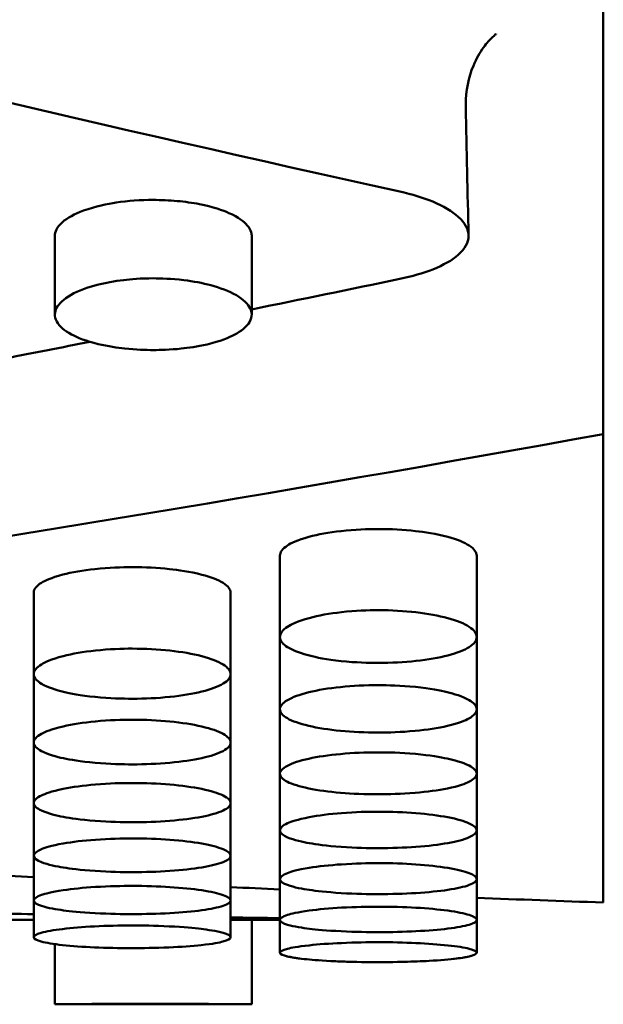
# Model space of a CAD drawing. Header units: millimetres. Extents: x 0 to 420, y 0 to 297.
# Tile 22 of 93: x 194.04 to 196.12, y 139.31 to 142.81. Entities that reach past the tile are written whole.
import ezdxf

# ---------------------------------------------------------------- set-up
doc = ezdxf.new("R2010")
doc.units = ezdxf.units.MM
doc.header["$LTSCALE"] = 0.75
doc.layers.add('Visible', color=7, linetype='Continuous', lineweight=50)

msp = doc.modelspace()

# ---------------------------------------------------------------- linework, layer by layer
at = {"layer": 'Visible', "extrusion": (0, 1, 0)}
for p, q in [((196.1199, 142.4668), (196.1199, 142.859)), ((196.1199, 142.4668), (196.1199, 141.814)), ((194.17, 141.7594), (194.17, 142.0392)), ((194.8698, 142.0393), (194.8698, 141.7596)), ((196.1199, 141.814), (196.1199, 141.3355)), ((196.1199, 139.6704), (196.1199, 141.3355)), ((194.97, 140.6137), (194.97, 140.903)), ((195.6698, 140.9029), (195.6698, 140.6137)), ((194.095, 140.4818), (194.095, 140.7721)), ((194.7948, 140.7721), (194.7948, 140.4818)), ((194.97, 140.3573), (194.97, 140.6137)), ((195.6698, 140.6137), (195.6698, 140.3573)), ((194.095, 140.2388), (194.095, 140.4818)), ((194.7948, 140.4818), (194.7948, 140.2388)), ((194.97, 140.1281), (194.97, 140.3573)), ((195.6698, 140.3573), (195.6698, 140.1281)), ((194.095, 140.0236), (194.095, 140.2388)), ((194.7948, 140.2388), (194.7948, 140.0236)), ((194.97, 139.9265), (194.97, 140.1281)), ((195.6698, 140.1281), (195.6698, 139.9265)), ((194.095, 139.8364), (194.095, 140.0236)), ((194.7948, 140.0236), (194.7948, 139.8364)), ((194.97, 139.7534), (194.97, 139.9265)), ((195.6698, 139.9265), (195.6698, 139.7534)), ((194.095, 139.6774), (194.095, 139.8364)), ((194.7948, 139.8364), (194.7948, 139.6774)), ((194.97, 139.6085), (194.97, 139.7534)), ((195.6698, 139.7534), (195.6698, 139.6085)), ((194.095, 139.547), (194.095, 139.6774)), ((194.7948, 139.6774), (194.7948, 139.547)), ((194.095, 139.6086), (193.9948, 139.6086)), ((194.97, 139.6086), (194.8698, 139.6086)), ((194.8698, 139.6086), (194.8698, 139.3086)), ((194.97, 139.492), (194.97, 139.6085)), ((195.6698, 139.6085), (195.6698, 139.492)), ((194.095, 139.547), (194.095, 139.547)), ((194.17, 139.3086), (194.17, 139.5225)), ((194.8698, 139.3086), (194.17, 139.3086))]:
    msp.add_line(p, q, dxfattribs=at)
at = {"layer": 'Visible'}
for centre, radius, start, end in [((195.0703, 139.7815), 0.3115, 254.9969, 264.5031), ((195.3006, 142.4388), 2.9802, 267.2297, 268.6405), ((194.5195, 103.6565), 35.6539, 89.99933, 90.56162), ((194.5201, 103.6081), 35.7022, 89.43877, 90.00034)]:
    msp.add_arc(centre, radius, start, end, dxfattribs=at)
at = {"layer": 'Visible', "extrusion": (-2e-16, 0, -1)}
msp.add_ellipse((196.1306, 142.5059), major_axis=(0.5, 0), ratio=0.932472, start_param=3.126277, end_param=3.141593, dxfattribs=at)
at = {"layer": 'Visible'}
for points in [[(189.2252, 143.7324), (191.2821, 143.1647), (193.3391, 142.6521), (195.396, 142.1973)], [(195.6579, 142.6444), (195.6407, 142.6028), (195.6306, 142.5542), (195.6306, 142.5059)], [(195.6307, 142.4977), (195.6341, 142.3455), (195.6374, 142.1932), (195.6407, 142.041)], [(195.396, 141.8867), (195.2206, 141.8502), (195.0452, 141.8142), (194.8698, 141.7786)], [(194.2944, 141.6633), (194.1945, 141.6435), (194.0946, 141.6239), (193.9948, 141.6044)], [(196.1199, 141.3355), (193.8112, 140.916), (191.5025, 140.5711), (189.1938, 140.3031)], [(195.6698, 140.9032), (195.6698, 140.9031), (195.6698, 140.903), (195.6697, 140.9029)], [(193.9198, 139.7706), (193.9782, 139.7673), (194.0366, 139.7641), (194.095, 139.7609)], [(194.7948, 139.7251), (194.8532, 139.7223), (194.9116, 139.7196), (194.97, 139.7169)], [(195.6698, 139.6871), (195.8198, 139.6812), (195.9699, 139.6756), (196.1199, 139.6704)], [(193.9198, 139.6323), (193.9782, 139.6311), (194.0366, 139.6299), (194.095, 139.6287)], [(194.7948, 139.6172), (194.8532, 139.6164), (194.9116, 139.6157), (194.97, 139.6151)], [(195.401, 139.4593), (195.4321, 139.4599), (195.4619, 139.461), (195.4898, 139.4625)]]:
    msp.add_open_spline(points, degree=3, dxfattribs=at)
for points, knots in [([(195.7395, 142.7577), (195.7395, 142.7577), (195.7342, 142.7542), (195.7171, 142.7383), (195.7055, 142.7259), (195.6812, 142.692), (195.6683, 142.6696), (195.6578, 142.6444)], [0.04391306, 0.04391306, 0.04391306, 0.04391306, 0.05514785, 0.05514785, 0.06613747, 0.06613747, 0.07807431, 0.07807431, 0.07807431, 0.07807431]), ([(195.396, 141.8867), (195.4398, 141.8958), (195.4794, 141.9072), (195.5519, 141.9358), (195.5826, 141.9533), (195.6283, 141.9935), (195.6407, 142.0164), (195.6407, 142.0628), (195.6284, 142.086), (195.5826, 142.1273), (195.5519, 142.1455), (195.4794, 142.1755), (195.4398, 142.1876), (195.396, 142.1973)], [-0.1037561, -0.1037561, -0.1037561, -0.1037561, -0.0884612, -0.0884612, -0.0711583, -0.0711583, -0.0518804, -0.0518804, -0.0326022, -0.0326022, -0.0152969, -0.0152969, 0, 0, 0, 0]), ([(194.5199, 142.1675), (194.4744, 142.1676), (194.4297, 142.1644), (194.3571, 142.1534), (194.3146, 142.1452), (194.2395, 142.1176), (194.2143, 142.1039), (194.1771, 142.0709), (194.1701, 142.0542), (194.17, 142.0395), (194.17, 142.0393), (194.17, 142.0392)], [-0.05705674, -0.05705674, -0.05705674, -0.05705674, -0.05080317, -0.05080317, -0.04625434, -0.04625434, -0.04271839, -0.04271839, -0.03879977, -0.03879977, -0.03876518, -0.03876518, -0.03876518, -0.03876518]), ([(194.8698, 142.0393), (194.8698, 142.0394), (194.8698, 142.0395), (194.8697, 142.0442), (194.8698, 142.0586), (194.8427, 142.0906), (194.8231, 142.1061), (194.7672, 142.1306), (194.733, 142.1428), (194.6589, 142.1574), (194.6325, 142.1611), (194.5771, 142.1662), (194.5483, 142.1675), (194.5199, 142.1675)], [-0.09489269, -0.09489269, -0.09489269, -0.09489269, -0.09427145, -0.09427145, -0.05912386, -0.05912386, -0.03339736, -0.03339736, -0.01690709, -0.01690709, -0.00852531, -0.00852531, 0, 0, 0, 0]), ([(194.5199, 141.8889), (194.4751, 141.8889), (194.4399, 141.8858), (194.3812, 141.879), (194.3495, 141.8731), (194.2867, 141.8569), (194.2538, 141.8451), (194.2002, 141.8152), (194.1841, 141.7988), (194.1693, 141.7704), (194.1666, 141.7536), (194.1858, 141.718), (194.2052, 141.7025), (194.2501, 141.6781), (194.2811, 141.6656), (194.359, 141.6469), (194.393, 141.6421), (194.4586, 141.635), (194.4932, 141.634), (194.5199, 141.634)], [-0.06023169, -0.06023169, -0.06023169, -0.06023169, -0.05539238, -0.05539238, -0.04889183, -0.04889183, -0.04128024, -0.04128024, -0.03324753, -0.03324753, -0.0261462, -0.0261462, -0.01930858, -0.01930858, -0.01303861, -0.01303861, -0.007996, -0.007996, -0.000001, -0.000001, -0.000001, -0.000001]), ([(194.5199, 141.634), (194.5451, 141.634), (194.579, 141.6349), (194.6437, 141.6417), (194.6768, 141.6463), (194.759, 141.6653), (194.7898, 141.6786), (194.8326, 141.701), (194.8521, 141.7164), (194.8743, 141.7538), (194.8695, 141.7713), (194.8568, 141.7981), (194.8402, 141.8142), (194.7893, 141.8438), (194.7564, 141.8557), (194.6953, 141.8721), (194.6628, 141.8783), (194.5844, 141.8878), (194.5462, 141.8888), (194.5199, 141.8889)], [-0.04147592, -0.04147592, -0.04147592, -0.04147592, -0.0386805, -0.0386805, -0.03694883, -0.03694883, -0.03451581, -0.03451581, -0.03123856, -0.03123856, -0.02725023, -0.02725023, -0.02091764, -0.02091764, -0.014173, -0.014173, -0.00790387, -0.00790387, -0.000001, -0.000001, -0.000001, -0.000001]), ([(195.3199, 140.9978), (195.2829, 140.9978), (195.2365, 140.9962), (195.1445, 140.9859), (195.1058, 140.9788), (195.031, 140.9585), (195.0094, 140.9473), (194.9792, 140.9278), (194.9702, 140.9156), (194.97, 140.9031), (194.97, 140.903), (194.97, 140.903)], [0, 0, 0, 0, 0.01110795, 0.01110795, 0.02082529, 0.02082529, 0.03319228, 0.03319228, 0.05122609, 0.05122609, 0.05135306, 0.05135306, 0.05135306, 0.05135306]), ([(195.6698, 140.9029), (195.6698, 140.903), (195.6698, 140.9031), (195.6696, 140.914), (195.6626, 140.9263), (195.6255, 140.9507), (195.6002, 140.9608), (195.5252, 140.9812), (195.4827, 140.9873), (195.4101, 140.9955), (195.3653, 140.9978), (195.3199, 140.9978)], [0.03876478, 0.03876478, 0.03876478, 0.03876478, 0.03879934, 0.03879934, 0.04271786, 0.04271786, 0.04625381, 0.04625381, 0.05080288, 0.05080288, 0.05705746, 0.05705746, 0.05705746, 0.05705746]), ([(194.97, 140.903), (194.97, 140.9031), (194.97, 140.9032), (194.97, 140.9033), (194.97, 140.9033), (194.97, 140.9033)], [0.0510844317, 0.0510844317, 0.0510844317, 0.0510844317, 0.0512242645, 0.0512242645, 0.051235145, 0.051235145, 0.051235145, 0.051235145]), ([(194.4449, 140.8623), (194.4079, 140.8622), (194.3615, 140.8607), (194.2695, 140.8509), (194.2308, 140.8442), (194.156, 140.8249), (194.1344, 140.8142), (194.1042, 140.7957), (194.0952, 140.7841), (194.095, 140.7723), (194.095, 140.7722), (194.095, 140.7721)], [0, 0, 0, 0, 0.01110803, 0.01110803, 0.02082541, 0.02082541, 0.03319254, 0.03319254, 0.05122665, 0.05122665, 0.05135363, 0.05135363, 0.05135363, 0.05135363]), ([(194.7948, 140.7721), (194.7948, 140.7722), (194.7948, 140.7723), (194.7946, 140.7826), (194.7876, 140.7943), (194.7505, 140.8174), (194.7252, 140.8271), (194.6502, 140.8465), (194.6077, 140.8523), (194.5351, 140.86), (194.4903, 140.8623), (194.4449, 140.8623)], [0.03876108, 0.03876108, 0.03876108, 0.03876108, 0.03879563, 0.03879563, 0.04271206, 0.04271206, 0.04624643, 0.04624643, 0.05079346, 0.05079346, 0.05704508, 0.05704508, 0.05704508, 0.05704508]), ([(195.3199, 140.5219), (195.2854, 140.5219), (195.2403, 140.5231), (195.1347, 140.5342), (195.0991, 140.5417), (195.0521, 140.5538), (195.0205, 140.5634), (194.9818, 140.5878), (194.9699, 140.5996), (194.9702, 140.6266), (194.9794, 140.639), (195.0099, 140.6587), (195.0319, 140.6701), (195.1073, 140.6905), (195.1461, 140.6976), (195.2382, 140.7079), (195.2841, 140.7094), (195.3199, 140.7094)], [-0.1685905, -0.1685905, -0.1685905, -0.1685905, -0.1359418, -0.1359418, -0.1024572, -0.1024572, -0.0703865, -0.0703865, -0.049943, -0.049943, -0.0321995, -0.0321995, -0.0201285, -0.0201285, -0.0107276, -0.0107276, -0.000001, -0.000001, -0.000001, -0.000001]), ([(195.3199, 140.7094), (195.4135, 140.7094), (195.5011, 140.6992), (195.5673, 140.6811), (195.6003, 140.6721), (195.6255, 140.6618), (195.6431, 140.6502), (195.6607, 140.6385), (195.6696, 140.6264), (195.6698, 140.614), (195.6699, 140.6016), (195.661, 140.5898), (195.6431, 140.5784), (195.6252, 140.567), (195.5997, 140.557), (195.5673, 140.5485), (195.535, 140.54), (195.4973, 140.5335), (195.4538, 140.5288), (195.4102, 140.5242), (195.3659, 140.5219), (195.3199, 140.5219)], [0.5, 0.5, 0.5, 0.5, 0.625, 0.625, 0.625, 0.6875, 0.6875, 0.6875, 0.75, 0.75, 0.75, 0.8125, 0.8125, 0.8125, 0.875, 0.875, 0.875, 0.9375, 0.9375, 0.9375, 1, 1, 1, 1]), ([(194.4449, 140.3947), (194.4104, 140.3948), (194.3653, 140.3959), (194.2597, 140.4064), (194.2242, 140.4135), (194.1771, 140.4249), (194.1455, 140.4341), (194.1068, 140.4572), (194.0949, 140.4684), (194.0952, 140.494), (194.1044, 140.5058), (194.1349, 140.5245), (194.1569, 140.5354), (194.2323, 140.5547), (194.2711, 140.5615), (194.3632, 140.5713), (194.4091, 140.5727), (194.4449, 140.5727)], [-0.1686053, -0.1686053, -0.1686053, -0.1686053, -0.1359499, -0.1359499, -0.1024604, -0.1024604, -0.0703879, -0.0703879, -0.0499437, -0.0499437, -0.0321998, -0.0321998, -0.0201287, -0.0201287, -0.0107277, -0.0107277, -0.000001, -0.000001, -0.000001, -0.000001]), ([(194.4449, 140.5727), (194.5385, 140.5727), (194.6261, 140.563), (194.6923, 140.5458), (194.7253, 140.5372), (194.7506, 140.5274), (194.7681, 140.5164), (194.7857, 140.5054), (194.7946, 140.4938), (194.7948, 140.4821), (194.7949, 140.4703), (194.786, 140.4591), (194.7681, 140.4483), (194.7502, 140.4375), (194.7247, 140.428), (194.6923, 140.42), (194.66, 140.4119), (194.6223, 140.4057), (194.5788, 140.4013), (194.5352, 140.3969), (194.4909, 140.3947), (194.4449, 140.3947)], [0.5, 0.5, 0.5, 0.5, 0.625, 0.625, 0.625, 0.6875, 0.6875, 0.6875, 0.75, 0.75, 0.75, 0.8125, 0.8125, 0.8125, 0.875, 0.875, 0.875, 0.9375, 0.9375, 0.9375, 1, 1, 1, 1]), ([(195.3199, 140.2746), (195.2263, 140.2746), (195.1387, 140.283), (195.0725, 140.2984), (195.0394, 140.3061), (195.0142, 140.315), (194.9966, 140.3251), (194.979, 140.3352), (194.9702, 140.346), (194.97, 140.3571), (194.9699, 140.3682), (194.9787, 140.379), (194.9967, 140.3895), (195.0146, 140.4), (195.0401, 140.4094), (195.0725, 140.4175), (195.1048, 140.4255), (195.1425, 140.4318), (195.186, 140.4362), (195.2295, 140.4407), (195.2739, 140.443), (195.3199, 140.443)], [0.5, 0.5, 0.5, 0.5, 0.625, 0.625, 0.625, 0.6875, 0.6875, 0.6875, 0.75, 0.75, 0.75, 0.8125, 0.8125, 0.8125, 0.875, 0.875, 0.875, 0.9375, 0.9375, 0.9375, 1, 1, 1, 1]), ([(195.3199, 140.443), (195.3544, 140.4429), (195.3995, 140.4417), (195.5051, 140.4311), (195.5406, 140.424), (195.5877, 140.4125), (195.6193, 140.4034), (195.658, 140.3808), (195.6699, 140.3701), (195.6696, 140.3458), (195.6604, 140.3348), (195.6299, 140.3176), (195.6079, 140.3078), (195.5325, 140.2904), (195.4937, 140.2845), (195.4015, 140.2758), (195.3556, 140.2746), (195.3199, 140.2746)], [-0.1685682, -0.1685682, -0.1685682, -0.1685682, -0.1359196, -0.1359196, -0.1024387, -0.1024387, -0.0703766, -0.0703766, -0.0499371, -0.0499371, -0.0321964, -0.0321964, -0.0201268, -0.0201268, -0.0107268, -0.0107268, -0.000001, -0.000001, -0.000001, -0.000001]), ([(194.4449, 140.1613), (194.4104, 140.1613), (194.3653, 140.1623), (194.2597, 140.1717), (194.2242, 140.1779), (194.1771, 140.1881), (194.1455, 140.1962), (194.1068, 140.2168), (194.0949, 140.2268), (194.0952, 140.2496), (194.1044, 140.2602), (194.1349, 140.2769), (194.1569, 140.2866), (194.2323, 140.3039), (194.2711, 140.31), (194.3632, 140.3187), (194.4091, 140.32), (194.4449, 140.32)], [-0.1686237, -0.1686237, -0.1686237, -0.1686237, -0.1359644, -0.1359644, -0.1024721, -0.1024721, -0.0703984, -0.0703984, -0.0499515, -0.0499515, -0.0322044, -0.0322044, -0.0201313, -0.0201313, -0.0107287, -0.0107287, -0.000001, -0.000001, -0.000001, -0.000001]), ([(194.4449, 140.32), (194.5385, 140.32), (194.6261, 140.3113), (194.6923, 140.2959), (194.7253, 140.2882), (194.7506, 140.2795), (194.7681, 140.2696), (194.7857, 140.2598), (194.7946, 140.2495), (194.7948, 140.239), (194.7949, 140.2285), (194.786, 140.2185), (194.7681, 140.2089), (194.7502, 140.1993), (194.7247, 140.1909), (194.6923, 140.1837), (194.66, 140.1766), (194.6223, 140.1711), (194.5788, 140.1671), (194.5352, 140.1632), (194.4909, 140.1613), (194.4449, 140.1613)], [0.5, 0.5, 0.5, 0.5, 0.625, 0.625, 0.625, 0.6875, 0.6875, 0.6875, 0.75, 0.75, 0.75, 0.8125, 0.8125, 0.8125, 0.875, 0.875, 0.875, 0.9375, 0.9375, 0.9375, 1, 1, 1, 1]), ([(195.3199, 140.0551), (195.2263, 140.055), (195.1387, 140.0625), (195.0725, 140.0761), (195.0394, 140.0829), (195.0142, 140.0907), (194.9966, 140.0996), (194.979, 140.1086), (194.9702, 140.1181), (194.97, 140.1279), (194.9699, 140.1378), (194.9787, 140.1473), (194.9967, 140.1567), (195.0146, 140.166), (195.0401, 140.1743), (195.0725, 140.1815), (195.1048, 140.1886), (195.1425, 140.1942), (195.186, 140.1982), (195.2295, 140.2022), (195.2739, 140.2042), (195.3199, 140.2041)], [0.5, 0.5, 0.5, 0.5, 0.625, 0.625, 0.625, 0.6875, 0.6875, 0.6875, 0.75, 0.75, 0.75, 0.8125, 0.8125, 0.8125, 0.875, 0.875, 0.875, 0.9375, 0.9375, 0.9375, 1, 1, 1, 1]), ([(195.3199, 140.2041), (195.3544, 140.2041), (195.3995, 140.2031), (195.5051, 140.1936), (195.5406, 140.1872), (195.5877, 140.1771), (195.6193, 140.169), (195.658, 140.149), (195.6699, 140.1394), (195.6696, 140.1179), (195.6604, 140.1082), (195.6299, 140.093), (195.6079, 140.0843), (195.5325, 140.069), (195.4937, 140.0638), (195.4015, 140.0562), (195.3556, 140.0551), (195.3199, 140.0551)], [-0.1685848, -0.1685848, -0.1685848, -0.1685848, -0.1359296, -0.1359296, -0.1024443, -0.1024443, -0.0703808, -0.0703808, -0.0499397, -0.0499397, -0.0321973, -0.0321973, -0.0201272, -0.0201272, -0.0107269, -0.0107269, -0.000001, -0.000001, -0.000001, -0.000001]), ([(194.4449, 139.9558), (194.4104, 139.9558), (194.3653, 139.9567), (194.2597, 139.9648), (194.2242, 139.9703), (194.1771, 139.9792), (194.1455, 139.9863), (194.1068, 140.0043), (194.0949, 140.013), (194.0952, 140.0331), (194.1044, 140.0424), (194.1349, 140.0571), (194.1569, 140.0656), (194.2323, 140.0809), (194.2711, 140.0863), (194.3632, 140.094), (194.4091, 140.0951), (194.4449, 140.0951)], [-0.1686166, -0.1686166, -0.1686166, -0.1686166, -0.1359542, -0.1359542, -0.1024618, -0.1024618, -0.070392, -0.070392, -0.0499472, -0.0499472, -0.0322018, -0.0322018, -0.0201298, -0.0201298, -0.0107281, -0.0107281, -0.000001, -0.000001, -0.000001, -0.000001]), ([(194.4449, 140.0951), (194.5385, 140.0952), (194.6261, 140.0875), (194.6923, 140.0739), (194.7253, 140.0671), (194.7506, 140.0594), (194.7681, 140.0507), (194.7857, 140.042), (194.7946, 140.033), (194.7948, 140.0238), (194.7949, 140.0146), (194.786, 140.0058), (194.7681, 139.9974), (194.7502, 139.989), (194.7247, 139.9816), (194.6923, 139.9753), (194.66, 139.9691), (194.6223, 139.9643), (194.5788, 139.9609), (194.5352, 139.9574), (194.4909, 139.9557), (194.4449, 139.9558)], [0.5, 0.5, 0.5, 0.5, 0.625, 0.625, 0.625, 0.6875, 0.6875, 0.6875, 0.75, 0.75, 0.75, 0.8125, 0.8125, 0.8125, 0.875, 0.875, 0.875, 0.9375, 0.9375, 0.9375, 1, 1, 1, 1]), ([(195.3199, 139.8635), (195.2854, 139.8635), (195.2403, 139.8644), (195.1347, 139.8719), (195.0992, 139.877), (195.0521, 139.8852), (195.0205, 139.8918), (194.9818, 139.9086), (194.9699, 139.9167), (194.9702, 139.9353), (194.9794, 139.944), (195.0099, 139.9577), (195.0319, 139.9657), (195.1073, 139.9799), (195.1461, 139.9849), (195.2383, 139.9921), (195.2841, 139.9932), (195.3199, 139.9932)], [-0.1685729, -0.1685729, -0.1685729, -0.1685729, -0.1359174, -0.1359174, -0.1024323, -0.1024323, -0.0703695, -0.0703695, -0.0499309, -0.0499309, -0.0321919, -0.0321919, -0.0201241, -0.0201241, -0.0107257, -0.0107257, -0.000001, -0.000001, -0.000001, -0.000001]), ([(195.3199, 139.9932), (195.4135, 139.9932), (195.5011, 139.986), (195.5673, 139.9733), (195.6003, 139.967), (195.6255, 139.9598), (195.6431, 139.9517), (195.6607, 139.9436), (195.6696, 139.9352), (195.6698, 139.9267), (195.6699, 139.9181), (195.661, 139.9099), (195.6431, 139.9021), (195.6252, 139.8943), (195.5997, 139.8875), (195.5673, 139.8817), (195.535, 139.8759), (195.4973, 139.8714), (195.4538, 139.8682), (195.4102, 139.8651), (195.3659, 139.8635), (195.3199, 139.8635)], [0.5, 0.5, 0.5, 0.5, 0.625, 0.625, 0.625, 0.6875, 0.6875, 0.6875, 0.75, 0.75, 0.75, 0.8125, 0.8125, 0.8125, 0.875, 0.875, 0.875, 0.9375, 0.9375, 0.9375, 1, 1, 1, 1]), ([(194.4449, 139.7783), (194.4104, 139.7783), (194.3653, 139.7791), (194.2597, 139.786), (194.2242, 139.7907), (194.1771, 139.7983), (194.1455, 139.8044), (194.1068, 139.8199), (194.0949, 139.8273), (194.0952, 139.8446), (194.1044, 139.8526), (194.1349, 139.8653), (194.1569, 139.8727), (194.2323, 139.8859), (194.2711, 139.8905), (194.3633, 139.8972), (194.4091, 139.8982), (194.4449, 139.8982)], [-0.1685939, -0.1685939, -0.1685939, -0.1685939, -0.1359364, -0.1359364, -0.1024489, -0.1024489, -0.0703838, -0.0703838, -0.0499416, -0.0499416, -0.0321984, -0.0321984, -0.0201278, -0.0201278, -0.0107272, -0.0107272, -0.000001, -0.000001, -0.000001, -0.000001]), ([(194.4449, 139.8982), (194.5385, 139.8982), (194.6261, 139.8916), (194.6923, 139.8798), (194.7253, 139.8739), (194.7506, 139.8673), (194.7681, 139.8598), (194.7857, 139.8523), (194.7946, 139.8445), (194.7948, 139.8366), (194.7949, 139.8287), (194.786, 139.8211), (194.7681, 139.8139), (194.7502, 139.8067), (194.7247, 139.8004), (194.6923, 139.795), (194.66, 139.7897), (194.6223, 139.7856), (194.5788, 139.7827), (194.5352, 139.7797), (194.4909, 139.7783), (194.4449, 139.7783)], [0.5, 0.5, 0.5, 0.5, 0.625, 0.625, 0.625, 0.6875, 0.6875, 0.6875, 0.75, 0.75, 0.75, 0.8125, 0.8125, 0.8125, 0.875, 0.875, 0.875, 0.9375, 0.9375, 0.9375, 1, 1, 1, 1]), ([(195.3199, 139.7002), (195.2854, 139.7002), (195.2403, 139.7009), (195.1347, 139.7072), (195.0992, 139.7115), (195.0521, 139.7185), (195.0205, 139.724), (194.9818, 139.7382), (194.9699, 139.7451), (194.9702, 139.7609), (194.9794, 139.7683), (195.0099, 139.78), (195.0319, 139.7868), (195.1073, 139.7989), (195.1461, 139.8032), (195.2383, 139.8094), (195.2841, 139.8103), (195.3199, 139.8103)], [-0.1685636, -0.1685636, -0.1685636, -0.1685636, -0.1359122, -0.1359122, -0.1024307, -0.1024307, -0.0703707, -0.0703707, -0.0499327, -0.0499327, -0.0321935, -0.0321935, -0.0201252, -0.0201252, -0.0107261, -0.0107261, -0.000001, -0.000001, -0.000001, -0.000001]), ([(195.3199, 139.8103), (195.4135, 139.8103), (195.5011, 139.8041), (195.5673, 139.7933), (195.6003, 139.7879), (195.6255, 139.7818), (195.6431, 139.7749), (195.6607, 139.768), (195.6696, 139.7608), (195.6698, 139.7535), (195.6699, 139.7463), (195.661, 139.7393), (195.6431, 139.7327), (195.6252, 139.7261), (195.5997, 139.7203), (195.5673, 139.7154), (195.535, 139.7106), (195.4973, 139.7068), (195.4538, 139.7041), (195.4102, 139.7015), (195.3659, 139.7001), (195.3199, 139.7002)], [0.5, 0.5, 0.5, 0.5, 0.625, 0.625, 0.625, 0.6875, 0.6875, 0.6875, 0.75, 0.75, 0.75, 0.8125, 0.8125, 0.8125, 0.875, 0.875, 0.875, 0.9375, 0.9375, 0.9375, 1, 1, 1, 1]), ([(194.4449, 139.6291), (194.4104, 139.6291), (194.3653, 139.6297), (194.2597, 139.6355), (194.2242, 139.6393), (194.1771, 139.6457), (194.1455, 139.6507), (194.1068, 139.6636), (194.0949, 139.6698), (194.0952, 139.6843), (194.1044, 139.691), (194.1349, 139.7017), (194.1569, 139.7079), (194.2323, 139.719), (194.2711, 139.7229), (194.3633, 139.7286), (194.4091, 139.7294), (194.4449, 139.7294)], [-0.1685718, -0.1685718, -0.1685718, -0.1685718, -0.1359211, -0.1359211, -0.10244, -0.10244, -0.0703798, -0.0703798, -0.0499397, -0.0499397, -0.0321978, -0.0321978, -0.0201275, -0.0201275, -0.010727, -0.010727, -0.000001, -0.000001, -0.000001, -0.000001]), ([(194.4449, 139.7294), (194.5385, 139.7294), (194.6261, 139.7238), (194.6923, 139.7139), (194.7253, 139.7089), (194.7506, 139.7033), (194.7681, 139.697), (194.7857, 139.6907), (194.7946, 139.6842), (194.7948, 139.6776), (194.7949, 139.6709), (194.786, 139.6646), (194.7681, 139.6586), (194.7502, 139.6526), (194.7247, 139.6474), (194.6923, 139.6429), (194.66, 139.6385), (194.6223, 139.6351), (194.5788, 139.6327), (194.5352, 139.6303), (194.4909, 139.6291), (194.4449, 139.6291)], [0.5, 0.5, 0.5, 0.5, 0.625, 0.625, 0.625, 0.6875, 0.6875, 0.6875, 0.75, 0.75, 0.75, 0.8125, 0.8125, 0.8125, 0.875, 0.875, 0.875, 0.9375, 0.9375, 0.9375, 1, 1, 1, 1]), ([(195.3199, 139.5651), (195.2854, 139.5651), (195.2403, 139.5657), (195.1347, 139.5708), (195.0992, 139.5743), (195.0521, 139.5799), (195.0205, 139.5845), (194.9818, 139.5961), (194.9699, 139.6017), (194.9702, 139.6147), (194.9794, 139.6208), (195.0099, 139.6304), (195.0319, 139.6361), (195.1073, 139.6462), (195.1461, 139.6497), (195.2383, 139.6549), (195.2841, 139.6556), (195.3199, 139.6556)], [-0.1685689, -0.1685689, -0.1685689, -0.1685689, -0.13592, -0.13592, -0.1024388, -0.1024388, -0.0703761, -0.0703761, -0.0499365, -0.0499365, -0.0321959, -0.0321959, -0.0201265, -0.0201265, -0.0107267, -0.0107267, -0.000001, -0.000001, -0.000001, -0.000001]), ([(195.3199, 139.6556), (195.4135, 139.6556), (195.5011, 139.6505), (195.5673, 139.6415), (195.6003, 139.637), (195.6255, 139.6319), (195.6431, 139.6262), (195.6607, 139.6205), (195.6696, 139.6146), (195.6698, 139.6087), (195.6699, 139.6027), (195.661, 139.597), (195.6431, 139.5916), (195.6252, 139.5862), (195.5997, 139.5815), (195.5673, 139.5775), (195.535, 139.5735), (195.4973, 139.5705), (195.4538, 139.5683), (195.4102, 139.5661), (195.3659, 139.5651), (195.3199, 139.5651)], [0.5, 0.5, 0.5, 0.5, 0.625, 0.625, 0.625, 0.6875, 0.6875, 0.6875, 0.75, 0.75, 0.75, 0.8125, 0.8125, 0.8125, 0.875, 0.875, 0.875, 0.9375, 0.9375, 0.9375, 1, 1, 1, 1]), ([(194.7948, 139.6092), (194.8021, 139.6092), (194.809, 139.6091), (194.84, 139.6089), (194.8566, 139.6087), (194.8671, 139.6086), (194.8698, 139.6086), (194.8698, 139.6086)], [0.019185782, 0.019185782, 0.019185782, 0.019185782, 0.020858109, 0.020858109, 0.027055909, 0.027055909, 0.029129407, 0.029129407, 0.029129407, 0.029129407]), ([(194.4449, 139.5082), (194.3513, 139.5082), (194.2637, 139.512), (194.1975, 139.5192), (194.1645, 139.5228), (194.1392, 139.5269), (194.1216, 139.5316), (194.104, 139.5364), (194.0952, 139.5415), (194.095, 139.5469), (194.0949, 139.5522), (194.1038, 139.5574), (194.1217, 139.5625), (194.1396, 139.5677), (194.1651, 139.5723), (194.1975, 139.5762), (194.2298, 139.5802), (194.2675, 139.5833), (194.311, 139.5856), (194.3545, 139.5878), (194.3989, 139.5889), (194.4449, 139.5889)], [0.5, 0.5, 0.5, 0.5, 0.625, 0.625, 0.625, 0.6875, 0.6875, 0.6875, 0.75, 0.75, 0.75, 0.8125, 0.8125, 0.8125, 0.875, 0.875, 0.875, 0.9375, 0.9375, 0.9375, 1, 1, 1, 1]), ([(194.4449, 139.5889), (194.4794, 139.5889), (194.5245, 139.5883), (194.6301, 139.583), (194.6656, 139.5795), (194.7127, 139.5738), (194.7443, 139.5693), (194.783, 139.5583), (194.7949, 139.5531), (194.7946, 139.5415), (194.7854, 139.5362), (194.7549, 139.5281), (194.7329, 139.5235), (194.6575, 139.5155), (194.6187, 139.5127), (194.5265, 139.5088), (194.4807, 139.5082), (194.4449, 139.5082)], [-0.1685961, -0.1685961, -0.1685961, -0.1685961, -0.1359437, -0.1359437, -0.1024568, -0.1024568, -0.0703861, -0.0703861, -0.0499426, -0.0499426, -0.0321992, -0.0321992, -0.0201283, -0.0201283, -0.0107275, -0.0107275, -0.000001, -0.000001, -0.000001, -0.000001]), ([(195.3199, 139.4584), (195.2854, 139.4584), (195.2403, 139.4588), (195.1347, 139.4628), (195.0992, 139.4654), (195.0521, 139.4698), (195.0205, 139.4733), (194.9818, 139.4823), (194.9699, 139.4867), (194.9702, 139.4969), (194.9794, 139.5016), (195.0099, 139.5093), (195.0319, 139.5137), (195.1073, 139.5217), (195.1461, 139.5246), (195.2382, 139.5286), (195.2841, 139.5293), (195.3199, 139.5293)], [-0.1685849, -0.1685849, -0.1685849, -0.1685849, -0.1359359, -0.1359359, -0.1024527, -0.1024527, -0.0703857, -0.0703857, -0.049943, -0.049943, -0.0321992, -0.0321992, -0.0201283, -0.0201283, -0.0107274, -0.0107274, -0.000001, -0.000001, -0.000001, -0.000001]), ([(195.3199, 139.5293), (195.4135, 139.5293), (195.5011, 139.5252), (195.5673, 139.518), (195.6003, 139.5145), (195.6255, 139.5104), (195.6431, 139.506), (195.6607, 139.5015), (195.6696, 139.4968), (195.6698, 139.4921), (195.6699, 139.4874), (195.661, 139.483), (195.6431, 139.4788), (195.6252, 139.4746), (195.5997, 139.471), (195.5673, 139.4679), (195.535, 139.4649), (195.4973, 139.4625), (195.4538, 139.4609), (195.4102, 139.4592), (195.3659, 139.4584), (195.3199, 139.4584)], [0.5, 0.5, 0.5, 0.5, 0.625, 0.625, 0.625, 0.6875, 0.6875, 0.6875, 0.75, 0.75, 0.75, 0.8125, 0.8125, 0.8125, 0.875, 0.875, 0.875, 0.9375, 0.9375, 0.9375, 1, 1, 1, 1]), ([(195.5877, 139.47), (195.6109, 139.4726), (195.6294, 139.4756), (195.6431, 139.4788), (195.6453, 139.4793), (195.6473, 139.4798), (195.6492, 139.4804)], [0.63858248, 0.63858248, 0.63858248, 0.63858248, 0.6875, 0.6875, 0.6875, 0.69512856, 0.69512856, 0.69512856, 0.69512856])]:
    msp.add_open_spline(points, degree=3, knots=knots, dxfattribs=at)

doc.saveas('drawing.dxf')
